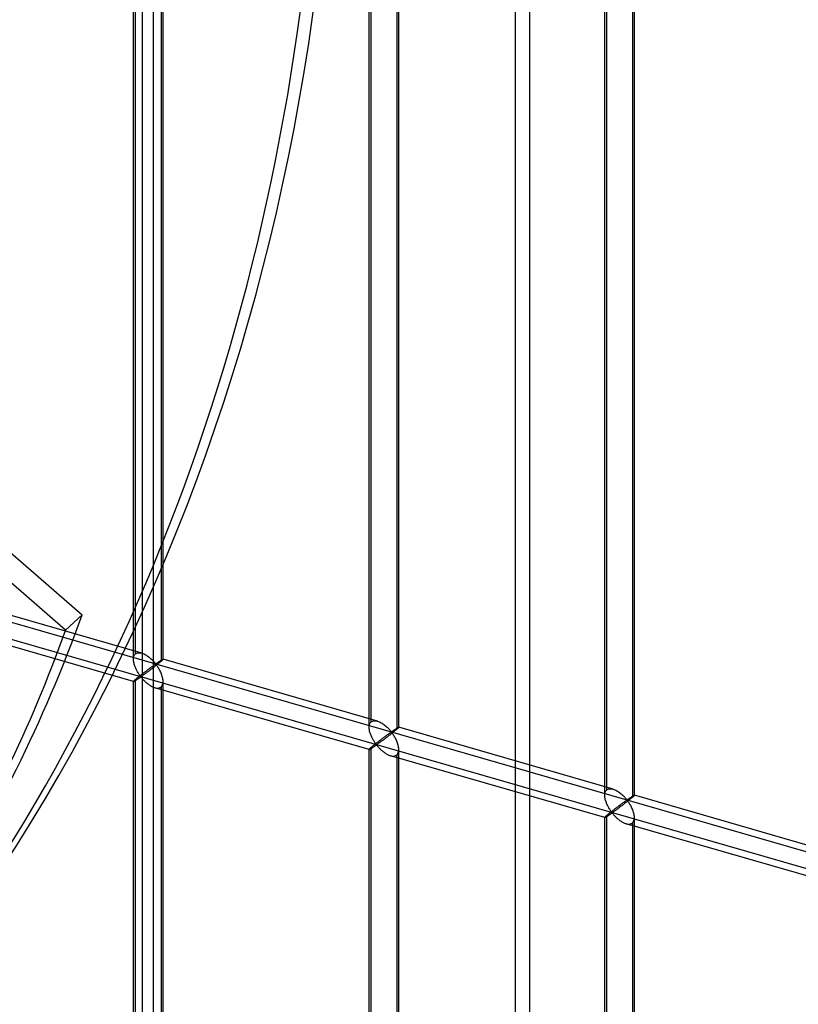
# Model space of a CAD drawing. Header units: millimetres. Extents: x -626 to 636, y -726 to 753.
# Tile 14 of 84: x 373 to 505, y -388 to -222. Entities that reach past the tile are written whole.
import ezdxf

# ---------------------------------------------------------------- set-up
doc = ezdxf.new("R2010")
doc.units = ezdxf.units.MM
doc.layers.add('MAIN-1', color=7, linetype='Continuous')
doc.layers.add('MAIN-2', color=7, linetype='Continuous')

msp = doc.modelspace()

# ---------------------------------------------------------------- linework, layer by layer
at = {"layer": 'MAIN-1'}
msp.add_line((395.8, -725.53), (395.8, 266.07), dxfattribs=at)
at = {"layer": 'MAIN-2'}
for p, q in [((393.97, -717.78), (393.97, 265.16)), ((459.37, -661.14), (459.37, 163.24)), ((456.87, 161.08), (456.87, -663.31)), ((-319.9, -123.62), (634.9, -399.24)), ((598.87, -391.73), (-320.23, -126.41)), ((392.45, -329.55), (392.45, -174.16)), ((392.78, -328.63), (392.78, -173.83)), ((397.45, -329.55), (397.45, -174.16)), ((397.11, -175.08), (397.11, -329.88)), ((432.23, -341.03), (432.23, -185.65)), ((432.57, -340.11), (432.57, -185.31)), ((437.23, -341.03), (437.23, -185.65)), ((436.9, -186.56), (436.9, -341.36)), ((472.02, -352.51), (472.02, -197.13)), ((472.35, -351.6), (472.35, -196.8)), ((477.01, -352.51), (477.01, -197.13)), ((476.68, -198.05), (476.68, -352.85)), ((358.99, -300.55), (383.8, -322.03)), ((380.99, -324.65), (358.99, -305.61)), ((393.84, -328.5), (357.66, -318.05)), ((383.8, -322.03), (380.99, -324.65)), ((392.45, -333.3), (356.27, -322.86)), ((392.47, -329.27), (392.49, -329.14)), ((392.49, -329.14), (392.53, -329.02)), ((392.53, -329.02), (392.58, -328.9)), ((392.58, -328.9), (392.64, -328.8)), ((392.64, -328.8), (392.7, -328.71)), ((392.7, -328.71), (392.78, -328.63)), ((392.78, -328.63), (392.9, -328.55)), ((392.9, -328.55), (393.03, -328.49)), ((393.03, -328.49), (393.18, -328.45)), ((393.18, -328.45), (393.33, -328.43)), ((393.33, -328.43), (393.5, -328.43)), ((393.5, -328.43), (393.67, -328.46)), ((393.67, -328.46), (393.85, -328.5)), ((393.85, -328.5), (394.01, -328.55)), ((394.01, -328.55), (394.17, -328.62)), ((394.17, -328.62), (394.32, -328.69)), ((394.32, -328.69), (394.47, -328.77)), ((394.47, -328.77), (394.62, -328.86)), ((394.62, -328.86), (394.78, -328.96)), ((394.78, -328.96), (394.92, -329.07)), ((394.92, -329.07), (395.07, -329.18)), ((395.07, -329.18), (395.2, -329.29)), ((392.45, -329.41), (392.47, -329.27)), ((392.45, -329.56), (392.45, -329.41)), ((392.45, -329.69), (392.45, -329.56)), ((392.47, -329.83), (392.45, -329.69)), ((392.49, -329.97), (392.47, -329.83)), ((392.51, -330.11), (392.49, -329.97)), ((392.54, -330.24), (392.51, -330.11)), ((392.58, -330.38), (392.54, -330.24)), ((392.62, -330.52), (392.58, -330.38)), ((392.66, -330.65), (392.62, -330.52)), ((392.71, -330.79), (392.66, -330.65)), ((392.77, -330.92), (392.71, -330.79)), ((395.2, -329.29), (395.34, -329.41)), ((395.34, -329.41), (395.47, -329.52)), ((395.45, -330.88), (395.38, -330.94)), ((395.52, -330.83), (395.45, -330.88)), ((395.47, -329.52), (395.59, -329.64)), ((395.58, -330.79), (395.52, -330.83)), ((395.65, -330.74), (395.58, -330.79)), ((395.59, -329.64), (395.7, -329.76)), ((395.71, -330.69), (395.65, -330.74)), ((395.7, -329.76), (395.81, -329.88)), ((395.77, -330.65), (395.71, -330.69)), ((395.83, -330.61), (395.77, -330.65)), ((395.92, -330.85), (395.79, -330.94)), ((395.81, -329.88), (395.91, -329.99)), ((395.88, -330.57), (395.83, -330.61)), ((395.94, -330.53), (395.88, -330.57)), ((395.91, -329.99), (396.01, -330.09)), ((396.04, -330.75), (395.92, -330.85)), ((395.99, -330.5), (395.94, -330.53)), ((396.04, -330.46), (395.99, -330.5)), ((396.01, -330.09), (396.09, -330.19)), ((396.09, -330.43), (396.04, -330.46)), ((396.17, -330.65), (396.04, -330.75)), ((396.09, -330.19), (396.2, -330.28)), ((396.13, -330.41), (396.09, -330.43)), ((396.2, -330.4), (396.13, -330.41)), ((396.29, -330.55), (396.17, -330.65)), ((396.2, -330.28), (396.26, -330.27)), ((396.3, -330.49), (396.2, -330.4)), ((396.26, -330.27), (396.31, -330.24)), ((396.41, -330.46), (396.29, -330.55)), ((396.38, -330.59), (396.3, -330.49)), ((396.31, -330.24), (396.35, -330.22)), ((396.35, -330.22), (396.4, -330.19)), ((396.46, -330.71), (396.38, -330.59)), ((396.4, -330.19), (396.45, -330.16)), ((396.53, -330.36), (396.41, -330.46)), ((396.45, -330.16), (396.49, -330.12)), ((396.54, -330.83), (396.46, -330.71)), ((396.49, -330.12), (396.54, -330.09)), ((396.64, -330.27), (396.53, -330.36)), ((396.54, -330.09), (396.59, -330.06)), ((396.63, -330.96), (396.54, -330.83)), ((396.59, -330.06), (396.64, -330.03)), ((396.64, -330.03), (396.69, -329.99)), ((396.75, -330.19), (396.64, -330.27)), ((396.69, -329.99), (396.74, -329.96)), ((396.74, -329.96), (396.79, -329.93)), ((396.85, -330.1), (396.75, -330.19)), ((396.79, -329.93), (396.83, -329.89)), ((396.83, -329.89), (396.88, -329.86)), ((396.94, -330.02), (396.85, -330.1)), ((396.88, -329.86), (396.93, -329.83)), ((396.93, -329.83), (396.97, -329.8)), ((397.03, -329.95), (396.94, -330.02)), ((396.97, -329.8), (397.02, -329.77)), ((397.02, -329.77), (397.06, -329.74)), ((397.11, -329.88), (397.03, -329.95)), ((397.06, -329.74), (397.1, -329.72)), ((397.1, -329.72), (397.14, -329.69)), ((397.17, -329.83), (397.11, -329.88)), ((397.14, -329.69), (397.18, -329.67)), ((397.22, -329.78), (397.17, -329.83)), ((397.18, -329.67), (397.22, -329.65)), ((397.22, -329.65), (397.25, -329.63)), ((397.27, -329.74), (397.22, -329.78)), ((397.25, -329.63), (397.28, -329.61)), ((397.31, -329.7), (397.27, -329.74)), ((397.28, -329.61), (397.31, -329.59)), ((397.31, -329.59), (397.34, -329.58)), ((397.35, -329.66), (397.31, -329.7)), ((397.34, -329.58), (397.36, -329.56)), ((397.38, -329.63), (397.35, -329.66)), ((397.36, -329.56), (397.39, -329.55)), ((397.41, -329.61), (397.38, -329.63)), ((397.39, -329.55), (397.4, -329.55)), ((397.4, -329.55), (397.42, -329.54)), ((397.42, -329.58), (397.41, -329.61)), ((397.42, -329.54), (397.43, -329.54)), ((397.44, -329.57), (397.42, -329.58)), ((397.43, -329.54), (397.44, -329.54)), ((397.44, -329.54), (397.44, -329.54)), ((397.44, -329.54), (397.44, -329.54)), ((397.44, -329.54), (397.45, -329.54)), ((433.62, -339.98), (397.44, -329.54)), ((397.45, -329.55), (397.44, -329.57)), ((397.45, -329.54), (397.45, -329.54)), ((397.45, -329.54), (397.45, -329.54)), ((397.45, -329.54), (397.45, -329.54)), ((397.45, -329.54), (397.45, -329.55)), ((392.83, -331.06), (392.77, -330.92)), ((392.89, -331.19), (392.83, -331.06)), ((392.95, -331.32), (392.89, -331.19)), ((393.01, -331.44), (392.95, -331.32)), ((393.08, -331.56), (393.01, -331.44)), ((393.15, -331.68), (393.08, -331.56)), ((393.22, -331.8), (393.15, -331.68)), ((393.25, -332.58), (393.17, -332.64)), ((393.28, -331.91), (393.22, -331.8)), ((393.32, -332.51), (393.25, -332.58)), ((393.35, -332.01), (393.28, -331.91)), ((393.4, -332.45), (393.32, -332.51)), ((393.42, -332.11), (393.35, -332.01)), ((393.49, -332.38), (393.4, -332.45)), ((393.48, -332.2), (393.42, -332.11)), ((393.55, -332.29), (393.48, -332.2)), ((393.57, -332.31), (393.49, -332.38)), ((393.61, -332.37), (393.55, -332.29)), ((393.55, -332.62), (393.62, -332.58)), ((393.66, -332.25), (393.57, -332.31)), ((393.69, -332.44), (393.61, -332.37)), ((393.62, -332.58), (393.7, -332.56)), ((393.74, -332.18), (393.66, -332.25)), ((393.78, -332.42), (393.69, -332.44)), ((393.7, -332.56), (393.78, -332.63)), ((393.83, -332.11), (393.74, -332.18)), ((393.85, -332.38), (393.78, -332.42)), ((393.92, -332.04), (393.83, -332.11)), ((393.92, -332.34), (393.85, -332.38)), ((394, -331.97), (393.92, -332.04)), ((393.99, -332.29), (393.92, -332.34)), ((394.07, -332.23), (393.99, -332.29)), ((394.09, -331.91), (394, -331.97)), ((394.15, -332.17), (394.07, -332.23)), ((394.18, -331.84), (394.09, -331.91)), ((394.24, -332.11), (394.15, -332.17)), ((394.26, -331.77), (394.18, -331.84)), ((394.33, -332.04), (394.24, -332.11)), ((394.35, -331.71), (394.26, -331.77)), ((394.43, -331.97), (394.33, -332.04)), ((394.43, -331.65), (394.35, -331.71)), ((394.51, -331.58), (394.43, -331.65)), ((394.53, -331.9), (394.43, -331.97)), ((394.6, -331.52), (394.51, -331.58)), ((394.63, -331.82), (394.53, -331.9)), ((394.68, -331.46), (394.6, -331.52)), ((394.74, -331.74), (394.63, -331.82)), ((394.76, -331.39), (394.68, -331.46)), ((394.85, -331.66), (394.74, -331.74)), ((394.84, -331.33), (394.76, -331.39)), ((394.92, -331.27), (394.84, -331.33)), ((394.96, -331.58), (394.85, -331.66)), ((395, -331.21), (394.92, -331.27)), ((395.08, -331.49), (394.96, -331.58)), ((395.08, -331.15), (395, -331.21)), ((395.16, -331.1), (395.08, -331.15)), ((395.19, -331.4), (395.08, -331.49)), ((395.23, -331.04), (395.16, -331.1)), ((395.31, -331.31), (395.19, -331.4)), ((395.31, -330.99), (395.23, -331.04)), ((395.38, -330.94), (395.31, -330.99)), ((395.43, -331.22), (395.31, -331.31)), ((395.55, -331.13), (395.43, -331.22)), ((395.67, -331.04), (395.55, -331.13)), ((395.79, -330.94), (395.67, -331.04)), ((396.72, -331.1), (396.63, -330.96)), ((396.8, -331.25), (396.72, -331.1)), ((396.89, -331.4), (396.8, -331.25)), ((396.97, -331.56), (396.89, -331.4)), ((397.05, -331.73), (396.97, -331.56)), ((397.12, -331.9), (397.05, -331.73)), ((397.19, -332.07), (397.12, -331.9)), ((397.25, -332.24), (397.19, -332.07)), ((397.31, -332.42), (397.25, -332.24)), ((397.35, -332.59), (397.31, -332.42)), ((392.47, -333.26), (392.45, -333.28)), ((392.45, -333.28), (392.45, -333.3)), ((392.45, -333.3), (392.45, -333.3)), ((392.45, -333.3), (392.45, -333.3)), ((392.45, -333.3), (392.45, -333.3)), ((392.45, -333.3), (392.45, -333.3)), ((392.45, -333.3), (392.45, -333.3)), ((392.45, -333.3), (392.46, -333.3)), ((392.45, -409.9), (392.45, -333.3)), ((392.46, -333.3), (392.47, -333.3)), ((392.49, -333.23), (392.47, -333.26)), ((392.47, -333.3), (392.49, -333.3)), ((392.53, -333.19), (392.49, -333.23)), ((392.49, -333.3), (392.51, -333.28)), ((392.51, -333.28), (392.55, -333.27)), ((392.58, -333.15), (392.53, -333.19)), ((392.55, -333.27), (392.58, -333.25)), ((392.64, -333.09), (392.58, -333.15)), ((392.58, -333.25), (392.62, -333.23)), ((392.62, -333.23), (392.67, -333.2)), ((392.7, -333.03), (392.64, -333.09)), ((392.67, -333.2), (392.72, -333.17)), ((392.78, -332.96), (392.7, -333.03)), ((392.72, -333.17), (392.77, -333.13)), ((392.77, -333.13), (392.83, -333.1)), ((392.84, -332.91), (392.78, -332.96)), ((392.78, -410.36), (392.78, -332.96)), ((392.83, -333.1), (392.89, -333.06)), ((392.9, -332.86), (392.84, -332.91)), ((392.89, -333.06), (392.96, -333.02)), ((392.96, -332.81), (392.9, -332.86)), ((393.03, -332.75), (392.96, -332.81)), ((392.96, -333.02), (393.02, -332.98)), ((393.02, -332.98), (393.09, -332.93)), ((393.1, -332.7), (393.03, -332.75)), ((393.09, -332.93), (393.15, -332.89)), ((393.17, -332.64), (393.1, -332.7)), ((393.15, -332.89), (393.22, -332.84)), ((393.22, -332.84), (393.29, -332.79)), ((393.29, -332.79), (393.36, -332.75)), ((393.36, -332.75), (393.42, -332.7)), ((393.42, -332.7), (393.49, -332.66)), ((393.49, -332.66), (393.55, -332.62)), ((393.78, -332.63), (393.85, -332.7)), ((393.85, -332.7), (393.92, -332.78)), ((393.92, -332.78), (394, -332.87)), ((394, -332.87), (394.08, -332.96)), ((394.08, -332.96), (394.16, -333.04)), ((394.16, -333.04), (394.25, -333.14)), ((394.25, -333.14), (394.34, -333.23)), ((394.34, -333.23), (394.44, -333.32)), ((394.44, -333.32), (394.54, -333.41)), ((394.54, -333.41), (394.64, -333.5)), ((394.64, -333.5), (394.75, -333.59)), ((394.75, -333.59), (394.86, -333.68)), ((394.86, -333.68), (394.97, -333.77)), ((394.97, -333.77), (395.08, -333.85)), ((395.08, -333.85), (395.2, -333.93)), ((395.2, -333.93), (395.32, -334)), ((395.32, -334), (395.44, -334.07)), ((395.44, -334.07), (395.56, -334.14)), ((395.56, -334.14), (395.68, -334.2)), ((395.68, -334.2), (395.8, -334.25)), ((397.02, -334.28), (397.11, -334.21)), ((397.11, -334.21), (397.22, -334.1)), ((397.11, -334.21), (397.11, -411.61)), ((397.22, -334.1), (397.3, -333.97)), ((397.3, -333.97), (397.37, -333.82)), ((397.39, -332.76), (397.35, -332.59)), ((397.37, -333.82), (397.41, -333.65)), ((397.42, -332.94), (397.39, -332.76)), ((397.41, -333.65), (397.44, -333.47)), ((397.44, -333.11), (397.42, -332.94)), ((397.45, -333.28), (397.44, -333.11)), ((397.44, -333.47), (397.45, -333.28)), ((397.45, -410.99), (397.45, -333.3)), ((395.8, -334.25), (395.92, -334.3)), ((395.92, -334.3), (396.05, -334.34)), ((396.05, -334.34), (396.18, -334.37)), ((432.24, -344.79), (396.06, -334.34)), ((396.18, -334.37), (396.32, -334.4)), ((396.32, -334.4), (396.45, -334.41)), ((396.45, -334.41), (396.58, -334.41)), ((396.58, -334.41), (396.7, -334.4)), ((396.7, -334.4), (396.82, -334.37)), ((396.82, -334.37), (396.92, -334.33)), ((396.92, -334.33), (397.02, -334.28)), ((432.24, -340.9), (432.25, -340.76)), ((432.25, -340.76), (432.28, -340.63)), ((432.28, -340.63), (432.31, -340.5)), ((432.31, -340.5), (432.36, -340.39)), ((432.36, -340.39), (432.42, -340.29)), ((432.42, -340.29), (432.49, -340.19)), ((432.49, -340.19), (432.57, -340.11)), ((432.57, -340.11), (432.68, -340.03)), ((432.68, -340.03), (432.82, -339.97)), ((432.82, -339.97), (432.96, -339.93)), ((432.96, -339.93), (433.12, -339.91)), ((433.12, -339.91), (433.28, -339.92)), ((433.28, -339.92), (433.46, -339.94)), ((433.46, -339.94), (433.63, -339.99)), ((433.63, -339.99), (433.79, -340.04)), ((433.79, -340.04), (433.95, -340.1)), ((433.95, -340.1), (434.1, -340.18)), ((434.1, -340.18), (434.26, -340.26)), ((434.26, -340.26), (434.41, -340.35)), ((434.41, -340.35), (434.56, -340.45)), ((434.56, -340.45), (434.71, -340.55)), ((434.71, -340.55), (434.85, -340.66)), ((434.85, -340.66), (434.99, -340.78)), ((434.99, -340.78), (435.12, -340.89)), ((435.12, -340.89), (435.25, -341.01)), ((432.23, -341.04), (432.24, -340.9)), ((432.24, -341.18), (432.23, -341.04)), ((432.25, -341.31), (432.24, -341.18)), ((432.27, -341.45), (432.25, -341.31)), ((432.29, -341.59), (432.27, -341.45)), ((432.32, -341.73), (432.29, -341.59)), ((432.36, -341.86), (432.32, -341.73)), ((432.4, -342), (432.36, -341.86)), ((432.45, -342.14), (432.4, -342)), ((432.5, -342.27), (432.45, -342.14)), ((432.55, -342.41), (432.5, -342.27)), ((432.61, -342.54), (432.55, -342.41)), ((432.67, -342.67), (432.61, -342.54)), ((435.02, -342.53), (434.94, -342.58)), ((435.09, -342.47), (435.02, -342.53)), ((435.16, -342.42), (435.09, -342.47)), ((435.23, -342.37), (435.16, -342.42)), ((435.3, -342.32), (435.23, -342.37)), ((435.25, -341.01), (435.37, -341.13)), ((435.37, -342.27), (435.3, -342.32)), ((435.46, -342.52), (435.33, -342.61)), ((435.37, -341.13), (435.49, -341.24)), ((435.43, -342.22), (435.37, -342.27)), ((435.49, -342.18), (435.43, -342.22)), ((435.58, -342.43), (435.46, -342.52)), ((435.49, -341.24), (435.6, -341.36)), ((435.55, -342.13), (435.49, -342.18)), ((435.61, -342.09), (435.55, -342.13)), ((435.7, -342.33), (435.58, -342.43)), ((435.6, -341.36), (435.7, -341.47)), ((435.67, -342.05), (435.61, -342.09)), ((435.72, -342.02), (435.67, -342.05)), ((435.7, -341.47), (435.79, -341.58)), ((435.83, -342.23), (435.7, -342.33)), ((435.77, -341.98), (435.72, -342.02)), ((435.82, -341.95), (435.77, -341.98)), ((435.79, -341.58), (435.88, -341.67)), ((435.87, -341.92), (435.82, -341.95)), ((435.95, -342.14), (435.83, -342.23)), ((435.92, -341.89), (435.87, -341.92)), ((435.88, -341.67), (435.98, -341.76)), ((435.98, -341.88), (435.92, -341.89)), ((436.07, -342.04), (435.95, -342.14)), ((435.98, -341.76), (436.04, -341.75)), ((436.08, -341.97), (435.98, -341.88)), ((436.04, -341.75), (436.09, -341.73)), ((436.19, -341.94), (436.07, -342.04)), ((436.16, -342.08), (436.08, -341.97)), ((436.09, -341.73), (436.14, -341.7)), ((436.14, -341.7), (436.18, -341.67)), ((436.24, -342.19), (436.16, -342.08)), ((436.18, -341.67), (436.23, -341.64)), ((436.31, -341.85), (436.19, -341.94)), ((436.23, -341.64), (436.28, -341.61)), ((436.33, -342.31), (436.24, -342.19)), ((436.28, -341.61), (436.32, -341.58)), ((436.42, -341.76), (436.31, -341.85)), ((436.32, -341.58), (436.37, -341.54)), ((436.41, -342.45), (436.33, -342.31)), ((436.37, -341.54), (436.42, -341.51)), ((436.5, -342.59), (436.41, -342.45)), ((436.42, -341.51), (436.47, -341.48)), ((436.53, -341.67), (436.42, -341.76)), ((436.47, -341.48), (436.52, -341.44)), ((436.52, -341.44), (436.57, -341.41)), ((436.63, -341.59), (436.53, -341.67)), ((436.57, -341.41), (436.62, -341.38)), ((436.62, -341.38), (436.66, -341.35)), ((436.73, -341.51), (436.63, -341.59)), ((436.66, -341.35), (436.71, -341.32)), ((436.71, -341.32), (436.76, -341.29)), ((436.82, -341.43), (436.73, -341.51)), ((436.76, -341.29), (436.8, -341.26)), ((436.8, -341.26), (436.84, -341.23)), ((436.9, -341.36), (436.82, -341.43)), ((436.84, -341.23), (436.89, -341.2)), ((436.89, -341.2), (436.93, -341.18)), ((436.95, -341.31), (436.9, -341.36)), ((436.93, -341.18), (436.96, -341.15)), ((437.01, -341.27), (436.95, -341.31)), ((436.96, -341.15), (437, -341.13)), ((437, -341.13), (437.04, -341.11)), ((437.06, -341.22), (437.01, -341.27)), ((437.04, -341.11), (437.07, -341.09)), ((437.1, -341.18), (437.06, -341.22)), ((437.07, -341.09), (437.1, -341.08)), ((437.1, -341.08), (437.12, -341.06)), ((437.13, -341.15), (437.1, -341.18)), ((437.12, -341.06), (437.15, -341.05)), ((437.16, -341.12), (437.13, -341.15)), ((437.15, -341.05), (437.17, -341.04)), ((437.19, -341.09), (437.16, -341.12)), ((437.17, -341.04), (437.19, -341.03)), ((437.19, -341.03), (437.2, -341.02)), ((437.21, -341.07), (437.19, -341.09)), ((437.2, -341.02), (437.22, -341.02)), ((437.22, -341.05), (437.21, -341.07)), ((437.22, -341.02), (437.22, -341.02)), ((437.22, -341.02), (437.23, -341.02)), ((437.23, -341.04), (437.22, -341.05)), ((437.23, -341.02), (437.23, -341.02)), ((437.23, -341.02), (437.23, -341.02)), ((437.23, -341.02), (437.23, -341.03)), ((473.41, -351.47), (437.23, -341.02)), ((437.23, -341.03), (437.23, -341.03)), ((437.23, -341.03), (437.23, -341.03)), ((437.23, -341.03), (437.23, -341.04)), ((432.73, -342.8), (432.67, -342.67)), ((432.8, -342.93), (432.73, -342.8)), ((432.86, -343.05), (432.8, -342.93)), ((432.88, -344.18), (432.81, -344.24)), ((432.93, -343.17), (432.86, -343.05)), ((432.95, -344.12), (432.88, -344.18)), ((433, -343.28), (432.93, -343.17)), ((433.03, -344.06), (432.95, -344.12)), ((433.07, -343.39), (433, -343.28)), ((433.11, -344), (433.03, -344.06)), ((433.13, -343.5), (433.07, -343.39)), ((433.19, -343.93), (433.11, -344)), ((433.2, -343.59), (433.13, -343.5)), ((433.14, -344.23), (433.21, -344.19)), ((433.27, -343.87), (433.19, -343.93)), ((433.27, -343.69), (433.2, -343.59)), ((433.21, -344.19), (433.27, -344.14)), ((433.33, -343.77), (433.27, -343.69)), ((433.35, -343.8), (433.27, -343.87)), ((433.27, -344.14), (433.34, -344.1)), ((433.39, -343.85), (433.33, -343.77)), ((433.34, -344.1), (433.4, -344.07)), ((433.44, -343.73), (433.35, -343.8)), ((433.47, -343.92), (433.39, -343.85)), ((433.4, -344.07), (433.48, -344.05)), ((433.53, -343.66), (433.44, -343.73)), ((433.56, -343.91), (433.47, -343.92)), ((433.48, -344.05), (433.57, -344.11)), ((433.61, -343.6), (433.53, -343.66)), ((433.63, -343.87), (433.56, -343.91)), ((433.57, -344.11), (433.63, -344.19)), ((433.7, -343.53), (433.61, -343.6)), ((433.7, -343.82), (433.63, -343.87)), ((433.63, -344.19), (433.7, -344.27)), ((433.79, -343.46), (433.7, -343.53)), ((433.77, -343.77), (433.7, -343.82)), ((433.85, -343.71), (433.77, -343.77)), ((433.87, -343.39), (433.79, -343.46)), ((433.94, -343.65), (433.85, -343.71)), ((433.96, -343.32), (433.87, -343.39)), ((434.03, -343.59), (433.94, -343.65)), ((434.05, -343.26), (433.96, -343.32)), ((434.12, -343.52), (434.03, -343.59)), ((434.13, -343.19), (434.05, -343.26)), ((434.21, -343.45), (434.12, -343.52)), ((434.21, -343.13), (434.13, -343.19)), ((434.3, -343.07), (434.21, -343.13)), ((434.31, -343.38), (434.21, -343.45)), ((434.38, -343), (434.3, -343.07)), ((434.42, -343.3), (434.31, -343.38)), ((434.46, -342.94), (434.38, -343)), ((434.52, -343.23), (434.42, -343.3)), ((434.55, -342.88), (434.46, -342.94)), ((434.63, -343.14), (434.52, -343.23)), ((434.63, -342.82), (434.55, -342.88)), ((434.71, -342.76), (434.63, -342.82)), ((434.75, -343.06), (434.63, -343.14)), ((434.79, -342.7), (434.71, -342.76)), ((434.86, -342.97), (434.75, -343.06)), ((434.86, -342.64), (434.79, -342.7)), ((434.94, -342.58), (434.86, -342.64)), ((434.98, -342.88), (434.86, -342.97)), ((435.1, -342.8), (434.98, -342.88)), ((435.22, -342.7), (435.1, -342.8)), ((435.33, -342.61), (435.22, -342.7)), ((436.59, -342.74), (436.5, -342.59)), ((436.67, -342.89), (436.59, -342.74)), ((436.75, -343.05), (436.67, -342.89)), ((436.83, -343.21), (436.75, -343.05)), ((436.9, -343.38), (436.83, -343.21)), ((436.97, -343.55), (436.9, -343.38)), ((437.03, -343.73), (436.97, -343.55)), ((437.09, -343.9), (437.03, -343.73)), ((437.14, -344.07), (437.09, -343.9)), ((437.17, -344.25), (437.14, -344.07)), ((432.24, -344.77), (432.23, -344.78)), ((432.23, -344.78), (432.23, -344.78)), ((432.23, -344.78), (432.23, -344.78)), ((432.23, -344.78), (432.23, -344.78)), ((432.23, -344.78), (432.24, -344.79)), ((432.23, -421.39), (432.23, -344.78)), ((432.25, -344.75), (432.24, -344.77)), ((432.24, -344.79), (432.24, -344.79)), ((432.24, -344.79), (432.24, -344.79)), ((432.24, -344.79), (432.25, -344.79)), ((432.28, -344.72), (432.25, -344.75)), ((432.25, -344.79), (432.27, -344.78)), ((432.27, -344.78), (432.3, -344.77)), ((432.31, -344.68), (432.28, -344.72)), ((432.3, -344.77), (432.33, -344.75)), ((432.36, -344.63), (432.31, -344.68)), ((432.33, -344.75), (432.36, -344.73)), ((432.42, -344.58), (432.36, -344.63)), ((432.36, -344.73), (432.41, -344.71)), ((432.41, -344.71), (432.45, -344.68)), ((432.49, -344.51), (432.42, -344.58)), ((432.45, -344.68), (432.5, -344.65)), ((432.57, -344.44), (432.49, -344.51)), ((432.5, -344.65), (432.56, -344.62)), ((432.56, -344.62), (432.62, -344.58)), ((432.62, -344.4), (432.57, -344.44)), ((432.57, -421.85), (432.57, -344.44)), ((432.68, -344.35), (432.62, -344.4)), ((432.62, -344.58), (432.68, -344.54)), ((432.74, -344.29), (432.68, -344.35)), ((432.68, -344.54), (432.74, -344.5)), ((432.81, -344.24), (432.74, -344.29)), ((432.74, -344.5), (432.8, -344.46)), ((432.8, -344.46), (432.87, -344.42)), ((432.87, -344.42), (432.94, -344.37)), ((432.94, -344.37), (433, -344.32)), ((433, -344.32), (433.07, -344.28)), ((433.07, -344.28), (433.14, -344.23)), ((433.7, -344.27), (433.78, -344.35)), ((433.78, -344.35), (433.86, -344.44)), ((433.86, -344.44), (433.94, -344.53)), ((433.94, -344.53), (434.03, -344.62)), ((434.03, -344.62), (434.12, -344.71)), ((434.12, -344.71), (434.22, -344.81)), ((434.22, -344.81), (434.32, -344.9)), ((434.32, -344.9), (434.42, -344.99)), ((434.42, -344.99), (434.53, -345.08)), ((434.53, -345.08), (434.64, -345.17)), ((434.64, -345.17), (434.75, -345.25)), ((434.75, -345.25), (434.87, -345.34)), ((434.87, -345.34), (434.98, -345.41)), ((434.98, -345.41), (435.1, -345.49)), ((435.1, -345.49), (435.22, -345.56)), ((435.22, -345.56), (435.34, -345.62)), ((435.34, -345.62), (435.46, -345.68)), ((435.46, -345.68), (435.58, -345.74)), ((435.58, -345.74), (435.71, -345.78)), ((435.71, -345.78), (435.83, -345.82)), ((435.83, -345.82), (435.97, -345.86)), ((472.02, -356.27), (435.84, -345.83)), ((435.97, -345.86), (436.1, -345.88)), ((436.1, -345.88), (436.24, -345.9)), ((436.36, -345.9), (436.48, -345.88)), ((436.48, -345.88), (436.6, -345.85)), ((436.6, -345.85), (436.71, -345.81)), ((436.71, -345.81), (436.81, -345.76)), ((436.81, -345.76), (436.9, -345.69)), ((436.9, -345.69), (437, -345.59)), ((436.9, -345.69), (436.9, -423.1)), ((437, -345.59), (437.08, -345.46)), ((437.08, -345.46), (437.15, -345.31)), ((437.15, -345.31), (437.2, -345.14)), ((437.2, -344.42), (437.17, -344.25)), ((437.22, -344.6), (437.2, -344.42)), ((437.2, -345.14), (437.22, -344.96)), ((437.23, -344.77), (437.22, -344.6)), ((437.22, -344.96), (437.23, -344.77)), ((437.23, -422.47), (437.23, -344.78)), ((436.24, -345.9), (436.36, -345.9)), ((472.02, -352.38), (472.03, -352.24)), ((472.02, -352.53), (472.02, -352.38)), ((472.02, -352.66), (472.02, -352.53)), ((472.03, -352.24), (472.06, -352.11)), ((472.06, -352.11), (472.1, -351.99)), ((472.1, -351.99), (472.14, -351.87)), ((472.14, -351.87), (472.2, -351.77)), ((472.2, -351.77), (472.27, -351.68)), ((472.27, -351.68), (472.35, -351.6)), ((472.35, -351.6), (472.47, -351.52)), ((472.47, -351.52), (472.6, -351.45)), ((472.6, -351.45), (472.74, -351.41)), ((472.74, -351.41), (472.9, -351.4)), ((472.9, -351.4), (473.07, -351.4)), ((473.07, -351.4), (473.24, -351.43)), ((473.24, -351.43), (473.42, -351.47)), ((473.42, -351.47), (473.57, -351.52)), ((473.57, -351.52), (473.73, -351.59)), ((473.73, -351.59), (473.89, -351.66)), ((473.89, -351.66), (474.04, -351.74)), ((474.04, -351.74), (474.19, -351.83)), ((474.19, -351.83), (474.34, -351.93)), ((474.34, -351.93), (474.49, -352.04)), ((474.49, -352.04), (474.63, -352.15)), ((474.63, -352.15), (474.77, -352.26)), ((474.77, -352.26), (474.9, -352.38)), ((474.9, -352.38), (475.03, -352.49)), ((475.03, -352.49), (475.15, -352.61)), ((476.91, -352.55), (476.93, -352.53)), ((476.93, -352.53), (476.95, -352.52)), ((476.95, -352.52), (476.97, -352.51)), ((476.97, -352.51), (476.99, -352.51)), ((476.99, -352.51), (477, -352.51)), ((477, -352.54), (476.99, -352.55)), ((477, -352.51), (477.01, -352.51)), ((477.01, -352.52), (477, -352.54)), ((477.01, -352.51), (477.01, -352.51)), ((477.01, -352.51), (477.01, -352.51)), ((477.01, -352.51), (477.01, -352.51)), ((477.01, -352.51), (477.01, -352.51)), ((477.01, -352.51), (477.01, -352.51)), ((477.01, -352.51), (477.01, -352.51)), ((477.01, -352.51), (477.01, -352.52)), ((513.19, -362.95), (477.01, -352.51)), ((472.03, -352.8), (472.02, -352.66)), ((472.05, -352.94), (472.03, -352.8)), ((472.08, -353.07), (472.05, -352.94)), ((472.11, -353.21), (472.08, -353.07)), ((472.14, -353.35), (472.11, -353.21)), ((472.18, -353.48), (472.14, -353.35)), ((472.23, -353.62), (472.18, -353.48)), ((472.28, -353.76), (472.23, -353.62)), ((472.33, -353.89), (472.28, -353.76)), ((472.39, -354.03), (472.33, -353.89)), ((472.45, -354.16), (472.39, -354.03)), ((472.52, -354.29), (472.45, -354.16)), ((474.57, -354.18), (474.49, -354.24)), ((474.65, -354.12), (474.57, -354.18)), ((474.72, -354.07), (474.65, -354.12)), ((474.8, -354.01), (474.72, -354.07)), ((474.87, -353.96), (474.8, -354.01)), ((474.94, -353.9), (474.87, -353.96)), ((475, -354.19), (474.88, -354.28)), ((475.01, -353.85), (474.94, -353.9)), ((475.12, -354.1), (475, -354.19)), ((475.08, -353.8), (475.01, -353.85)), ((475.15, -353.75), (475.08, -353.8)), ((475.24, -354.01), (475.12, -354.1)), ((475.15, -352.61), (475.27, -352.73)), ((475.21, -353.71), (475.15, -353.75)), ((475.28, -353.66), (475.21, -353.71)), ((475.36, -353.91), (475.24, -354.01)), ((475.27, -352.73), (475.38, -352.84)), ((475.34, -353.62), (475.28, -353.66)), ((475.39, -353.58), (475.34, -353.62)), ((475.48, -353.81), (475.36, -353.91)), ((475.38, -352.84), (475.48, -352.95)), ((475.45, -353.54), (475.39, -353.58)), ((475.5, -353.5), (475.45, -353.54)), ((475.48, -352.95), (475.57, -353.06)), ((475.61, -353.72), (475.48, -353.81)), ((475.55, -353.47), (475.5, -353.5)), ((475.6, -353.43), (475.55, -353.47)), ((475.57, -353.06), (475.66, -353.16)), ((475.65, -353.4), (475.6, -353.43)), ((475.73, -353.62), (475.61, -353.72)), ((475.7, -353.38), (475.65, -353.4)), ((475.66, -353.16), (475.76, -353.25)), ((475.76, -353.37), (475.7, -353.38)), ((475.86, -353.52), (475.73, -353.62)), ((475.76, -353.25), (475.83, -353.24)), ((475.86, -353.46), (475.76, -353.37)), ((475.83, -353.24), (475.88, -353.21)), ((475.98, -353.43), (475.86, -353.52)), ((475.94, -353.56), (475.86, -353.46)), ((475.88, -353.21), (475.92, -353.18)), ((475.92, -353.18), (475.97, -353.16)), ((476.03, -353.67), (475.94, -353.56)), ((475.97, -353.16), (476.01, -353.12)), ((476.09, -353.33), (475.98, -353.43)), ((476.01, -353.12), (476.06, -353.09)), ((476.11, -353.8), (476.03, -353.67)), ((476.06, -353.09), (476.11, -353.06)), ((476.21, -353.24), (476.09, -353.33)), ((476.11, -353.06), (476.16, -353.03)), ((476.2, -353.93), (476.11, -353.8)), ((476.16, -353.03), (476.2, -352.99)), ((476.2, -352.99), (476.25, -352.96)), ((476.28, -354.07), (476.2, -353.93)), ((476.31, -353.15), (476.21, -353.24)), ((476.25, -352.96), (476.3, -352.93)), ((476.37, -354.22), (476.28, -354.07)), ((476.3, -352.93), (476.35, -352.89)), ((476.42, -353.07), (476.31, -353.15)), ((476.35, -352.89), (476.4, -352.86)), ((476.4, -352.86), (476.45, -352.83)), ((476.51, -352.99), (476.42, -353.07)), ((476.45, -352.83), (476.49, -352.8)), ((476.49, -352.8), (476.54, -352.77)), ((476.6, -352.92), (476.51, -352.99)), ((476.54, -352.77), (476.58, -352.74)), ((476.58, -352.74), (476.63, -352.71)), ((476.68, -352.85), (476.6, -352.92)), ((476.63, -352.71), (476.67, -352.69)), ((476.67, -352.69), (476.71, -352.66)), ((476.74, -352.8), (476.68, -352.85)), ((476.71, -352.66), (476.75, -352.64)), ((476.79, -352.75), (476.74, -352.8)), ((476.75, -352.64), (476.78, -352.62)), ((476.78, -352.62), (476.82, -352.59)), ((476.84, -352.71), (476.79, -352.75)), ((476.82, -352.59), (476.85, -352.58)), ((476.88, -352.67), (476.84, -352.71)), ((476.85, -352.58), (476.88, -352.56)), ((476.88, -352.56), (476.91, -352.55)), ((476.92, -352.63), (476.88, -352.67)), ((476.95, -352.6), (476.92, -352.63)), ((476.97, -352.58), (476.95, -352.6)), ((476.99, -352.55), (476.97, -352.58)), ((472.46, -355.83), (472.41, -355.88)), ((472.53, -355.78), (472.46, -355.83)), ((472.58, -354.41), (472.52, -354.29)), ((472.59, -355.72), (472.53, -355.78)), ((472.65, -354.53), (472.58, -354.41)), ((472.66, -355.67), (472.59, -355.72)), ((472.71, -354.65), (472.65, -354.53)), ((472.65, -355.9), (472.72, -355.85)), ((472.74, -355.61), (472.66, -355.67)), ((472.78, -354.77), (472.71, -354.65)), ((472.72, -355.85), (472.79, -355.81)), ((472.81, -355.54), (472.74, -355.61)), ((472.85, -354.88), (472.78, -354.77)), ((472.79, -355.81), (472.86, -355.76)), ((472.89, -355.48), (472.81, -355.54)), ((472.92, -354.98), (472.85, -354.88)), ((472.86, -355.76), (472.92, -355.72)), ((472.97, -355.42), (472.89, -355.48)), ((472.98, -355.08), (472.92, -354.98)), ((472.92, -355.72), (472.99, -355.67)), ((473.05, -355.35), (472.97, -355.42)), ((473.05, -355.17), (472.98, -355.08)), ((472.99, -355.67), (473.05, -355.63)), ((473.11, -355.26), (473.05, -355.17)), ((473.14, -355.28), (473.05, -355.35)), ((473.05, -355.63), (473.12, -355.59)), ((473.18, -355.34), (473.11, -355.26)), ((473.12, -355.59), (473.18, -355.55)), ((473.22, -355.22), (473.14, -355.28)), ((473.26, -355.41), (473.18, -355.34)), ((473.18, -355.55), (473.26, -355.53)), ((473.31, -355.15), (473.22, -355.22)), ((473.34, -355.39), (473.26, -355.41)), ((473.26, -355.53), (473.35, -355.6)), ((473.4, -355.08), (473.31, -355.15)), ((473.41, -355.35), (473.34, -355.39)), ((473.35, -355.6), (473.42, -355.67)), ((473.48, -355.01), (473.4, -355.08)), ((473.48, -355.31), (473.41, -355.35)), ((473.42, -355.67), (473.49, -355.75)), ((473.57, -354.94), (473.48, -355.01)), ((473.56, -355.25), (473.48, -355.31)), ((473.49, -355.75), (473.56, -355.84)), ((473.64, -355.2), (473.56, -355.25)), ((473.56, -355.84), (473.64, -355.92)), ((473.66, -354.88), (473.57, -354.94)), ((473.72, -355.14), (473.64, -355.2)), ((473.74, -354.81), (473.66, -354.88)), ((473.81, -355.08), (473.72, -355.14)), ((473.83, -354.74), (473.74, -354.81)), ((473.9, -355.01), (473.81, -355.08)), ((473.91, -354.68), (473.83, -354.74)), ((474, -354.94), (473.9, -355.01)), ((474, -354.62), (473.91, -354.68)), ((474.08, -354.55), (474, -354.62)), ((474.1, -354.86), (474, -354.94)), ((474.16, -354.49), (474.08, -354.55)), ((474.2, -354.79), (474.1, -354.86)), ((474.25, -354.43), (474.16, -354.49)), ((474.31, -354.71), (474.2, -354.79)), ((474.33, -354.36), (474.25, -354.43)), ((474.42, -354.63), (474.31, -354.71)), ((474.41, -354.3), (474.33, -354.36)), ((474.49, -354.24), (474.41, -354.3)), ((474.53, -354.54), (474.42, -354.63)), ((474.64, -354.46), (474.53, -354.54)), ((474.76, -354.37), (474.64, -354.46)), ((474.88, -354.28), (474.76, -354.37)), ((476.45, -354.37), (476.37, -354.22)), ((476.53, -354.53), (476.45, -354.37)), ((476.61, -354.7), (476.53, -354.53)), ((476.69, -354.87), (476.61, -354.7)), ((476.75, -355.04), (476.69, -354.87)), ((476.82, -355.21), (476.75, -355.04)), ((476.87, -355.39), (476.82, -355.21)), ((476.92, -355.56), (476.87, -355.39)), ((476.96, -355.73), (476.92, -355.56)), ((476.99, -355.91), (476.96, -355.73)), ((472.03, -356.23), (472.02, -356.25)), ((472.02, -356.25), (472.02, -356.27)), ((472.02, -432.87), (472.02, -356.26)), ((472.02, -356.27), (472.02, -356.27)), ((472.02, -356.27), (472.02, -356.27)), ((472.02, -356.27), (472.02, -356.27)), ((472.02, -356.27), (472.02, -356.27)), ((472.02, -356.27), (472.02, -356.27)), ((472.02, -356.27), (472.02, -356.27)), ((472.02, -356.27), (472.03, -356.27)), ((472.06, -356.2), (472.03, -356.23)), ((472.03, -356.27), (472.05, -356.26)), ((472.05, -356.26), (472.08, -356.25)), ((472.1, -356.16), (472.06, -356.2)), ((472.08, -356.25), (472.11, -356.24)), ((472.14, -356.12), (472.1, -356.16)), ((472.11, -356.24), (472.15, -356.22)), ((472.2, -356.06), (472.14, -356.12)), ((472.15, -356.22), (472.19, -356.2)), ((472.19, -356.2), (472.24, -356.17)), ((472.27, -356), (472.2, -356.06)), ((472.24, -356.17), (472.29, -356.14)), ((472.35, -355.93), (472.27, -356)), ((472.29, -356.14), (472.34, -356.1)), ((472.34, -356.1), (472.4, -356.07)), ((472.41, -355.88), (472.35, -355.93)), ((472.35, -433.33), (472.35, -355.93)), ((472.4, -356.07), (472.46, -356.03)), ((472.46, -356.03), (472.52, -355.99)), ((472.52, -355.99), (472.59, -355.94)), ((472.59, -355.94), (472.65, -355.9)), ((473.64, -355.92), (473.72, -356.01)), ((473.72, -356.01), (473.81, -356.1)), ((473.81, -356.1), (473.91, -356.2)), ((473.91, -356.2), (474, -356.29)), ((474, -356.29), (474.1, -356.38)), ((474.1, -356.38), (474.2, -356.47)), ((474.2, -356.47), (474.31, -356.56)), ((474.31, -356.56), (474.42, -356.65)), ((474.42, -356.65), (474.53, -356.74)), ((474.53, -356.74), (474.65, -356.82)), ((474.65, -356.82), (474.77, -356.9)), ((474.77, -356.9), (474.88, -356.97)), ((474.88, -356.97), (475, -357.04)), ((475, -357.04), (475.12, -357.11)), ((475.12, -357.11), (475.24, -357.17)), ((475.24, -357.17), (475.36, -357.22)), ((475.36, -357.22), (475.49, -357.27)), ((475.49, -357.27), (475.61, -357.31)), ((475.61, -357.31), (475.75, -357.34)), ((511.8, -367.76), (475.62, -357.31)), ((475.75, -357.34), (475.89, -357.37)), ((475.89, -357.37), (476.02, -357.38)), ((476.02, -357.38), (476.15, -357.38)), ((476.15, -357.38), (476.27, -357.37)), ((476.27, -357.37), (476.38, -357.34)), ((476.38, -357.34), (476.49, -357.3)), ((476.49, -357.3), (476.59, -357.25)), ((476.59, -357.25), (476.68, -357.18)), ((476.68, -357.18), (476.78, -357.07)), ((476.68, -357.18), (476.68, -434.58)), ((476.78, -357.07), (476.87, -356.94)), ((476.87, -356.94), (476.93, -356.79)), ((476.93, -356.79), (476.98, -356.62)), ((476.98, -356.62), (477.01, -356.44)), ((477.01, -356.08), (476.99, -355.91)), ((477.01, -356.25), (477.01, -356.08)), ((477.01, -356.44), (477.01, -356.25)), ((477.01, -433.96), (477.01, -356.26))]:
    msp.add_line(p, q, dxfattribs=at)
for centre, major_axis, ratio, start_param, end_param in [((-32.1, -27.8), (-346.97, 400.64), 0.75, 3.141593, 3.855317), ((-34.6, -29.96), (346.97, -400.64), 0.75, 0.173346, 0.713724), ((-33.2, -28.65), (-358.69, 383.36), 0.639159, -2.986765, -2.826322), ((-36, -31.28), (358.69, -383.36), 0.639159, 0.170107, 0.315271)]:
    msp.add_ellipse(centre, major_axis=major_axis, ratio=ratio, start_param=start_param, end_param=end_param, dxfattribs=at)

doc.saveas('drawing.dxf')
